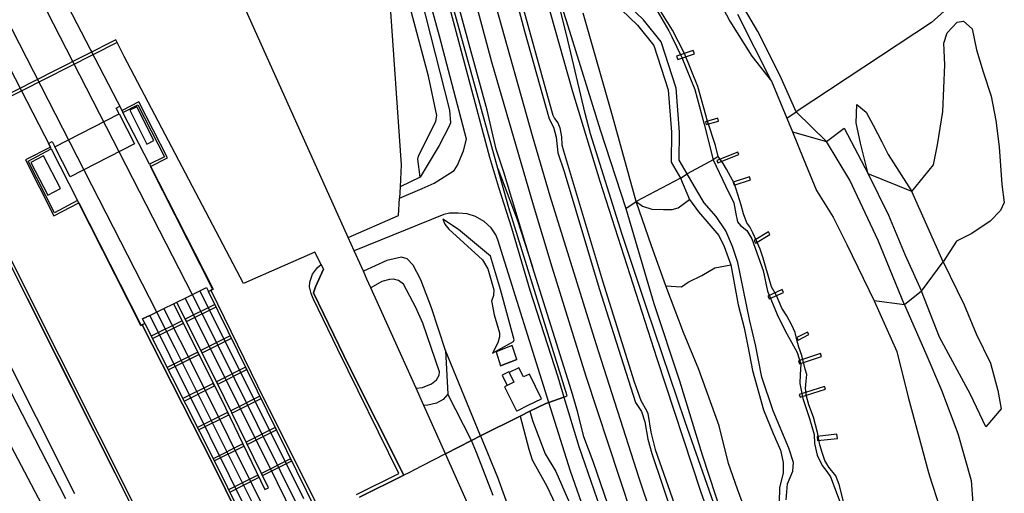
# Model space of a CAD drawing. Header units: metres. Extents: x 102000 to 105000, y 414600 to 420766.
# Tile 39 of 256: x 103069 to 103281, y 415959 to 416061. Entities that reach past the tile are written whole.
import ezdxf

# ---------------------------------------------------------------- set-up
doc = ezdxf.new("R2010")
doc.units = ezdxf.units.M
doc.layers.get('0').update_dxf_attribs({"color": 8})

msp = doc.modelspace()

# ---------------------------------------------------------------- linework, layer by layer
for p, q in [((103127.9, 416040.22), (103041.42, 416232.53)), ((103053.99, 416103.28), (103106.23, 416001.38)), ((103050.76, 416090.94), (103098.56, 415997.62)), ((103154.7, 416089.52), (103170.28, 416031.01)), ((103159.49, 416057.08), (103151.68, 416086.11)), ((103091.11, 416041.03), (103070.42, 416081.1)), ((103170.78, 416051.46), (103162.94, 416080.65)), ((103180.21, 416081.45), (103187.18, 416059.3)), ((103188.26, 416045.09), (103178.76, 416078.78)), ((103188.26, 416045.09), (103178.76, 416078.78)), ((103172.1, 416028.54), (103158.4, 416077.97)), ((103172.1, 416028.54), (103158.4, 416077.97)), ((103173.62, 416073.98), (103177.8, 416058.18)), ((103174.28, 416074.73), (103183.12, 416042.84)), ((103055.07, 416073.12), (103075.68, 416033.16)), ((103157.14, 416048.47), (103150.46, 416073.43)), ((103153.38, 416073.63), (103161.68, 416041.1)), ((103279.58, 416072.75), (103265.54, 416059.99)), ((103148.47, 416068.83), (103151.23, 416029.31)), ((103228.06, 416058.05), (103222.4, 416067.88)), ((103169.8, 416041.14), (103163.25, 416065.07)), ((103179.57, 416035.56), (103171.74, 416063.46)), ((103203.44, 416060.61), (103200.23, 416063.7)), ((103205.93, 416063.4), (103208.94, 416058.22)), ((103220.01, 416064.24), (103222.06, 416060.32)), ((103186.86, 416057.43), (103185.43, 416063.13)), ((103196.81, 416039.92), (103190.44, 416062)), ((103198.75, 416062.76), (103202.18, 416059.47)), ((103209.72, 416058.36), (103206.8, 416062.99)), ((103231.03, 416047.4), (103223.77, 416061.72)), ((103187.18, 416059.3), (103194.11, 416036.85)), ((103202.18, 416059.47), (103205.7, 416055.06)), ((103207.23, 416055.88), (103203.44, 416060.61)), ((103222.06, 416060.32), (103226.82, 416052.79)), ((103265.54, 416059.99), (103236.35, 416040.8)), ((103268.85, 416057.77), (103271.02, 416060.09)), ((103271.02, 416060.09), (103272.42, 416060.33)), ((103272.42, 416060.33), (103274.24, 416058.68)), ((103165.3, 416034.9), (103159.49, 416057.08)), ((103177.8, 416058.18), (103183.11, 416039.27)), ((103190.89, 416040.42), (103186.86, 416057.43)), ((103208.94, 416058.22), (103209.56, 416056.93)), ((103212.31, 416053.35), (103209.72, 416058.36)), ((103232.93, 416048.53), (103228.06, 416058.05)), ((103268.18, 416055.6), (103268.85, 416057.77)), ((103274.24, 416058.68), (103275.22, 416054.11)), ((103090.03, 416055.74), (103053.12, 416036.94)), ((103089.77, 416056.27), (103076.67, 416049.7)), ((103089.77, 416056.27), (103076.67, 416049.7)), ((103090.03, 416055.74), (103089.77, 416056.27)), ((103091.55, 416052.68), (103090.03, 416055.74)), ((103205.7, 416055.06), (103208.8, 416045.52)), ((103210.48, 416045.85), (103207.23, 416055.88)), ((103209.56, 416056.93), (103211.73, 416052.45)), ((103268.36, 416050.9), (103268.18, 416055.6)), ((103214.19, 416053.99), (103210.59, 416052.77)), ((103210.59, 416052.77), (103210.84, 416052.02)), ((103210.84, 416052.02), (103214.44, 416053.24)), ((103215.13, 416046.25), (103212.31, 416053.35)), ((103214.44, 416053.24), (103214.19, 416053.99)), ((103226.82, 416052.79), (103231.03, 416047.4)), ((103275.22, 416054.11), (103276.63, 416049.42)), ((103117.25, 416003.75), (103091.55, 416052.68)), ((103179.73, 416020.67), (103170.78, 416051.46)), ((103211.73, 416052.45), (103214.54, 416045.56)), ((103267.92, 416040.86), (103268.36, 416050.9)), ((103076.67, 416049.7), (103052.21, 416037.24)), ((103076.67, 416049.7), (103052.21, 416037.24)), ((103158.92, 416039.99), (103157.14, 416048.47)), ((103236.35, 416040.8), (103232.93, 416048.53)), ((103276.63, 416049.42), (103278.34, 416044.15)), ((103231.03, 416047.4), (103234.34, 416039.4)), ((103194.09, 416025.72), (103188.26, 416045.09)), ((103194.09, 416025.72), (103188.26, 416045.09)), ((103208.8, 416045.52), (103209.48, 416036.36)), ((103211.18, 416036.41), (103210.48, 416045.85)), ((103214.54, 416045.56), (103216.54, 416038.12)), ((103217.28, 416038.72), (103215.13, 416046.25)), ((103094.76, 416042.89), (103091.11, 416041.03)), ((103091.32, 416040.62), (103094.49, 416042.24)), ((103094.49, 416042.24), (103100.23, 416031.08)), ((103100.89, 416030.87), (103094.76, 416042.89)), ((103183.12, 416042.84), (103183.94, 416040.07)), ((103249.27, 416038.4), (103249.43, 416042.33)), ((103249.43, 416042.33), (103251.45, 416040.72)), ((103278.34, 416044.15), (103279.34, 416038.87)), ((103076.64, 416033.25), (103090.47, 416040.34)), ((103089.84, 416041.58), (103090.62, 416041.97)), ((103090.47, 416040.34), (103089.84, 416041.58)), ((103090.47, 416040.34), (103093.8, 416033.85)), ((103090.62, 416041.97), (103091.32, 416040.62)), ((103097.02, 416029.47), (103091.32, 416040.62)), ((103094.29, 416041.87), (103092.76, 416041.1)), ((103092.76, 416041.1), (103096.45, 416033.78)), ((103097.97, 416034.55), (103094.29, 416041.87)), ((103139.85, 416013.65), (103127.9, 416040.22)), ((103158.71, 416038.72), (103158.92, 416039.99)), ((103161.68, 416041.1), (103161.88, 416038.41)), ((103171.7, 416032.7), (103169.8, 416041.14)), ((103183.94, 416040.07), (103184.31, 416039.36)), ((103192.04, 416036.03), (103190.89, 416040.42)), ((103234.34, 416039.4), (103236.35, 416040.8)), ((103236.35, 416040.8), (103242.86, 416034.39)), ((103251.45, 416040.72), (103252.95, 416037.89)), ((103266.78, 416033.65), (103267.92, 416040.86)), ((103155, 416031.2), (103158.71, 416038.72)), ((103161.88, 416038.41), (103161.59, 416037.67)), ((103183.11, 416039.27), (103184.04, 416037.43)), ((103184.31, 416039.36), (103184.99, 416038.4)), ((103184.99, 416038.4), (103185.42, 416037.33)), ((103201.86, 416021.41), (103196.81, 416039.92)), ((103216.54, 416038.12), (103218.46, 416030.42)), ((103219.46, 416039.39), (103216.81, 416038.62)), ((103216.81, 416038.62), (103216.99, 416038)), ((103216.99, 416038), (103219.64, 416038.77)), ((103218.96, 416033.54), (103217.28, 416038.72)), ((103219.64, 416038.77), (103219.46, 416039.39)), ((103234.34, 416039.4), (103235.53, 416036.47)), ((103250.21, 416034.03), (103249.27, 416038.4)), ((103252.95, 416037.89), (103254.79, 416034.29)), ((103279.34, 416038.87), (103280.08, 416033.24)), ((103052.21, 416037.24), (103076.96, 415988.05)), ((103052.21, 416037.24), (103075.73, 415990.47)), ((103053.12, 416036.94), (103077.46, 415988.29)), ((103161.59, 416037.67), (103159.41, 416033.48)), ((103184.04, 416037.43), (103184.67, 416035.28)), ((103185.42, 416037.33), (103185.79, 416035.37)), ((103198.89, 416014.29), (103192.04, 416036.03)), ((103194.11, 416036.85), (103199.64, 416019.92)), ((103209.48, 416036.36), (103209.41, 416029.9)), ((103211.12, 416030.36), (103211.18, 416036.41)), ((103235.53, 416036.47), (103242.86, 416034.39)), ((103235.53, 416036.47), (103237.85, 416030.75)), ((103242.86, 416034.39), (103246.67, 416037.25)), ((103246.67, 416037.25), (103251.84, 416027.42)), ((103075.27, 416033.96), (103076.03, 416034.39)), ((103075.86, 416032.82), (103075.27, 416033.96)), ((103076.03, 416034.39), (103076.64, 416033.25)), ((103093.8, 416033.85), (103079.97, 416026.75)), ((103096.45, 416033.78), (103097.97, 416034.55)), ((103164.68, 416032.38), (103165.3, 416034.9)), ((103183.36, 416022.61), (103179.57, 416035.56)), ((103184.67, 416035.28), (103184.99, 416031.96)), ((103185.79, 416035.37), (103185.88, 416033.64)), ((103185.88, 416033.64), (103186.19, 416032.39)), ((103247.92, 416026.04), (103242.86, 416034.39)), ((103251.84, 416027.42), (103250.21, 416034.03)), ((103254.79, 416034.29), (103256.18, 416031.55)), ((103265.93, 416029.31), (103266.78, 416033.65)), ((103075.68, 416033.16), (103070.31, 416030.42)), ((103070.87, 416030.13), (103075.86, 416032.82)), ((103075.86, 416032.82), (103081.51, 416021.63)), ((103079.97, 416026.75), (103076.64, 416033.25)), ((103159.41, 416033.48), (103155.34, 416026.65)), ((103163.41, 416029.3), (103164.68, 416032.38)), ((103173.38, 416027.73), (103171.7, 416032.7)), ((103184.99, 416031.96), (103186.39, 416027.91)), ((103186.19, 416032.39), (103194.64, 416004.35)), ((103219.55, 416031.13), (103218.96, 416033.54)), ((103223.79, 416032.09), (103219.24, 416030.29)), ((103219.45, 416029.78), (103223.99, 416031.59)), ((103223.99, 416031.59), (103223.79, 416032.09)), ((103256.18, 416031.55), (103261.28, 416023.57)), ((103280.08, 416033.24), (103280.64, 416025.11)), ((103070.31, 416030.42), (103076.39, 416018.37)), ((103076.55, 416018.99), (103070.87, 416030.13)), ((103074.18, 416031.29), (103071.46, 416029.86)), ((103071.46, 416029.86), (103075.15, 416022.82)), ((103077.88, 416024.25), (103074.18, 416031.29)), ((103100.23, 416031.08), (103097.02, 416029.47)), ((103097.02, 416029.47), (103110.74, 416002.55)), ((103097.24, 416029.01), (103100.89, 416030.87)), ((103154.82, 416030.56), (103155, 416031.2)), ((103155.34, 416026.65), (103154.82, 416030.56)), ((103170.28, 416031.01), (103172.19, 416024.55)), ((103209.41, 416029.9), (103211.42, 416026.5)), ((103212.88, 416027.37), (103211.12, 416030.36)), ((103218.46, 416030.42), (103212.88, 416027.37)), ((103219.55, 416031.13), (103218.46, 416030.42)), ((103218.46, 416030.42), (103221.16, 416024.79)), ((103219.24, 416030.29), (103219.45, 416029.78)), ((103220.61, 416029.66), (103219.55, 416031.13)), ((103221.36, 416028.43), (103220.61, 416029.66)), ((103237.85, 416030.75), (103240.74, 416023.83)), ((103110.6, 416002.64), (103097.24, 416029.01)), ((103151.23, 416029.31), (103151, 416024.63)), ((103158.38, 416025.38), (103162.65, 416028.13)), ((103162.65, 416028.13), (103163.41, 416029.3)), ((103172.1, 416028.54), (103176.24, 416017.54)), ((103174.46, 416020.05), (103172.1, 416028.54)), ((103174.46, 416020.05), (103172.1, 416028.54)), ((103179.51, 416007.32), (103173.38, 416027.73)), ((103186.39, 416027.91), (103193.94, 416002.67)), ((103211.42, 416026.5), (103212.88, 416027.37)), ((103214.95, 416023.83), (103212.88, 416027.37)), ((103223.05, 416025.24), (103221.36, 416028.43)), ((103261.28, 416023.57), (103251.84, 416027.42)), ((103251.84, 416027.42), (103256.24, 416018.51)), ((103261.28, 416023.57), (103265.93, 416029.31)), ((103155.34, 416026.65), (103151, 416024.63)), ((103155.77, 416024.24), (103158.38, 416025.38)), ((103206.41, 415987.51), (103194.09, 416025.72)), ((103206.41, 415987.51), (103194.09, 416025.72)), ((103211.42, 416026.5), (103201.86, 416021.41)), ((103211.42, 416026.5), (103213.35, 416021.87)), ((103226.29, 416026.78), (103222.78, 416025.6)), ((103222.78, 416025.6), (103222.99, 416024.95)), ((103222.99, 416024.95), (103226.51, 416026.12)), ((103224.52, 416020.63), (103223.05, 416025.24)), ((103226.51, 416026.12), (103226.29, 416026.78)), ((103254.04, 416013.06), (103247.92, 416026.04)), ((103075.15, 416022.82), (103077.88, 416024.25)), ((103151, 416024.63), (103150.88, 416022.13)), ((103150.88, 416022.13), (103155.77, 416024.24)), ((103172.19, 416024.55), (103175.04, 416015.77)), ((103216.55, 416021.14), (103214.95, 416023.83)), ((103221.16, 416024.79), (103222.95, 416021.14)), ((103240.74, 416023.83), (103244.29, 416018.09)), ((103268.05, 416008.45), (103261.28, 416023.57)), ((103280.64, 416025.11), (103281.19, 416021.19)), ((103076.39, 416018.37), (103081.83, 416021.14)), ((103081.51, 416021.63), (103076.55, 416018.99)), ((103095.14, 415994.69), (103081.51, 416021.63)), ((103081.83, 416021.14), (103095.16, 415994.85)), ((103150.7, 416018.4), (103150.88, 416022.13)), ((103193.24, 415990.73), (103183.36, 416022.61)), ((103199.64, 416019.92), (103201.86, 416021.41)), ((103201.86, 416021.41), (103203.21, 416020.45)), ((103205.18, 416011.89), (103201.86, 416021.41)), ((103210.93, 416020.06), (103213.35, 416021.87)), ((103213.35, 416021.87), (103215.3, 416019.2)), ((103219.11, 416018.21), (103216.55, 416021.14)), ((103222.95, 416021.14), (103223.35, 416018.8)), ((103281.19, 416021.19), (103280.35, 416019.5)), ((103161.66, 416018.9), (103160.47, 416018.66)), ((103163.52, 416018.95), (103161.66, 416018.9)), ((103165.49, 416018.76), (103163.52, 416018.95)), ((103167.3, 416018.18), (103165.49, 416018.76)), ((103187.04, 415979.55), (103174.46, 416020.05)), ((103187.04, 415979.55), (103174.46, 416020.05)), ((103183.76, 416007.3), (103179.73, 416020.67)), ((103199.64, 416019.92), (103205.68, 415999.48)), ((103203.21, 416020.45), (103205.27, 416019.77)), ((103205.27, 416019.77), (103207.76, 416019.68)), ((103207.76, 416019.68), (103209.61, 416019.68)), ((103209.61, 416019.68), (103210.93, 416020.06)), ((103215.3, 416019.2), (103217.55, 416016.6)), ((103223.35, 416018.8), (103223.69, 416017.02)), ((103224.99, 416018.81), (103224.52, 416020.63)), ((103225.7, 416016.85), (103224.99, 416018.81)), ((103280.35, 416019.5), (103278.17, 416017.18)), ((103139.85, 416013.65), (103150.7, 416018.4)), ((103160.47, 416018.66), (103141.12, 416010.83)), ((103163.57, 416015.38), (103160.24, 416017.66)), ((103160.24, 416017.66), (103160.64, 416016.52)), ((103169.15, 416017.12), (103167.3, 416018.18)), ((103170.61, 416015.79), (103169.15, 416017.12)), ((103176.24, 416017.54), (103179.51, 416007.32)), ((103221.23, 416015.14), (103219.11, 416018.21)), ((103223.69, 416017.02), (103224.39, 416016.26)), ((103226.34, 416015.95), (103225.7, 416016.85)), ((103244.29, 416018.09), (103247.27, 416012.17)), ((103256.24, 416018.51), (103259.8, 416009.85)), ((103278.17, 416017.18), (103274.19, 416014.56)), ((103048.73, 416016.07), (103078.96, 415957.4)), ((103160.64, 416016.52), (103161.54, 416015.44)), ((103161.54, 416015.44), (103168.78, 416008.87)), ((103170.49, 416009.63), (103163.57, 416015.38)), ((103171.61, 416014.28), (103170.61, 416015.79)), ((103175.04, 416015.77), (103178.96, 416002.34)), ((103217.55, 416016.6), (103219.71, 416014.11)), ((103222.62, 416011.77), (103221.23, 416015.14)), ((103224.39, 416016.26), (103225.7, 416015.17)), ((103225.7, 416015.17), (103226.79, 416013.4)), ((103227.04, 416014.71), (103226.34, 416015.95)), ((103227.8, 416012.93), (103227.04, 416014.71)), ((103230.36, 416014.87), (103227.28, 416013.01)), ((103230.68, 416014.33), (103230.36, 416014.87)), ((103274.19, 416014.56), (103270.88, 416012.87)), ((103141.12, 416010.83), (103139.85, 416013.65)), ((103172.1, 416013.18), (103171.61, 416014.28)), ((103183.07, 415978.14), (103172.1, 416013.18)), ((103204.15, 415998.36), (103198.89, 416014.29)), ((103219.71, 416014.11), (103220.86, 416011.71)), ((103226.79, 416013.4), (103229.22, 416006.53)), ((103227.28, 416013.01), (103227.6, 416012.48)), ((103227.6, 416012.48), (103230.68, 416014.33)), ((103228.6, 416011.14), (103227.8, 416012.93)), ((103259.71, 415999.14), (103254.04, 416013.06)), ((103270.88, 416012.87), (103268.05, 416008.45)), ((103132.68, 416010.51), (103120.38, 416005.12)), ((103134.01, 416007.87), (103132.68, 416010.51)), ((103134.01, 416007.87), (103132.68, 416010.51)), ((103143.1, 416006.41), (103141.12, 416010.83)), ((103208.25, 416003.23), (103205.18, 416011.89)), ((103220.86, 416011.71), (103222.24, 416007.79)), ((103223.77, 416008.32), (103222.62, 416011.77)), ((103229.25, 416009.22), (103228.6, 416011.14)), ((103247.27, 416012.17), (103253.17, 415999.99)), ((103148.13, 416008.69), (103143.1, 416006.41)), ((103151.3, 416009.42), (103148.13, 416008.69)), ((103152.56, 416009.09), (103151.3, 416009.42)), ((103153.81, 416007.69), (103152.56, 416009.09)), ((103168.78, 416008.87), (103169.92, 416006.93)), ((103172.62, 416002.45), (103170.49, 416009.63)), ((103226.31, 415995.97), (103223.77, 416008.32)), ((103229.85, 416007.21), (103229.25, 416009.22)), ((103259.8, 416009.85), (103263.36, 416002.1)), ((103263.36, 416002.1), (103268.05, 416008.45)), ((103268.05, 416008.45), (103272.51, 415999.13)), ((103132.13, 416005.76), (103133.19, 416007.22)), ((103134.54, 416006.84), (103132.79, 416003.05)), ((103132.79, 416003.05), (103134.54, 416006.84)), ((103133.19, 416007.22), (103134.01, 416007.87)), ((103134.01, 416007.87), (103134.54, 416006.84)), ((103134.54, 416006.84), (103134.01, 416007.87)), ((103143.87, 416004.7), (103143.1, 416006.41)), ((103155.51, 416004.53), (103153.81, 416007.69)), ((103169.92, 416006.93), (103171.24, 416002.43)), ((103187.98, 415980.61), (103179.51, 416007.32)), ((103191.13, 415983.71), (103183.76, 416007.3)), ((103216.04, 416005.52), (103218.8, 416007.17)), ((103218.8, 416007.17), (103222.24, 416007.79)), ((103222.24, 416007.79), (103223.88, 415999.17)), ((103229.22, 416006.53), (103230.18, 416002.14)), ((103230.39, 416005.25), (103229.85, 416007.21)), ((103120.38, 416005.12), (103117.25, 416003.75)), ((103131.49, 416003.03), (103131.59, 416004.07)), ((103131.59, 416004.07), (103132.13, 416005.76)), ((103144.71, 416002.83), (103143.87, 416004.7)), ((103147.09, 416004.21), (103144.71, 416002.83)), ((103148.73, 416004.62), (103147.09, 416004.21)), ((103149.6, 416004.72), (103148.73, 416004.62)), ((103150.66, 416004.42), (103149.6, 416004.72)), ((103151.72, 416003.59), (103150.66, 416004.42)), ((103157.81, 415998.49), (103155.51, 416004.53)), ((103194.64, 416004.35), (103201.48, 415982.54)), ((103211.63, 416003.03), (103213.05, 416004.04)), ((103213.05, 416004.04), (103216.04, 416005.52)), ((103231.05, 416003.02), (103230.39, 416005.25)), ((103104.68, 416000.62), (103107.88, 416002.18)), ((103104.68, 416000.62), (103107.88, 416002.18)), ((103107.88, 416002.18), (103109.32, 416002.89)), ((103107.88, 416002.18), (103109.32, 416002.89)), ((103107.88, 416002.18), (103130.19, 415957.39)), ((103109.32, 416002.89), (103109.74, 416002.04)), ((103109.32, 416002.89), (103109.74, 416002.04)), ((103109.74, 416002.04), (103110.74, 416002.55)), ((103109.74, 416002.04), (103110.26, 416002.3)), ((103130.83, 415959.1), (103109.74, 416002.04)), ((103110.74, 416002.55), (103110.26, 416002.3)), ((103110.26, 416002.3), (103121.74, 415978.75)), ((103110.26, 416002.3), (103121.74, 415978.75)), ((103110.67, 416002.68), (103110.6, 416002.64)), ((103110.74, 416002.55), (103110.67, 416002.68)), ((103131.87, 416001.58), (103131.49, 416003.03)), ((103132.79, 416003.05), (103132.37, 416001.73)), ((103132.37, 416001.73), (103132.79, 416003.05)), ((103154.45, 415981.17), (103144.71, 416002.83)), ((103154.42, 415998.6), (103151.72, 416003.59)), ((103171.24, 416002.43), (103171.17, 416001.16)), ((103175.62, 415991.59), (103172.62, 416002.45)), ((103178.96, 416002.34), (103184.98, 415983.61)), ((103193.94, 416002.67), (103201.76, 415978.13)), ((103212.1, 415993.22), (103208.25, 416003.23)), ((103208.25, 416003.23), (103211.63, 416003.03)), ((103230.18, 416002.14), (103232.28, 415997.08)), ((103233.37, 416002.45), (103230.23, 416001.02)), ((103230.5, 416000.42), (103233.64, 416001.85)), ((103232.11, 416001.17), (103231.05, 416003.02)), ((103233.64, 416001.85), (103233.37, 416002.45)), ((103263.36, 416002.1), (103259.71, 415999.14)), ((103267.2, 415992.16), (103263.36, 416002.1)), ((103102.22, 415999.41), (103102.9, 415999.75)), ((103102.22, 415999.41), (103102.9, 415999.75)), ((103102.9, 415999.75), (103104.68, 416000.62)), ((103102.9, 415999.75), (103104.68, 416000.62)), ((103113.19, 415979.1), (103102.9, 415999.75)), ((103104.68, 416000.62), (103124.51, 415960.9)), ((103106.23, 416001.38), (103110.47, 415993.09)), ((103132.31, 416000.52), (103131.87, 416001.58)), ((103137.62, 415989.56), (103132.31, 416000.52)), ((103132.37, 416001.73), (103140.01, 415986.02)), ((103140.01, 415986.02), (103132.37, 416001.73)), ((103171.17, 416001.16), (103170.74, 415999.95)), ((103170.74, 415999.95), (103170.79, 415999.7)), ((103170.79, 415999.7), (103171.32, 415996.98)), ((103230.23, 416001.02), (103230.5, 416000.42)), ((103233.29, 415998.43), (103232.11, 416001.17)), ((103259.71, 415999.14), (103253.17, 415999.99)), ((103253.17, 415999.99), (103258.07, 415989.08)), ((103061.04, 415997.92), (103080.87, 415958.49)), ((103097.07, 415996.89), (103100.12, 415998.39)), ((103097.07, 415996.89), (103100.12, 415998.39)), ((103098.56, 415997.62), (103102.59, 415989.75)), ((103100.12, 415998.39), (103102.22, 415999.41)), ((103100.12, 415998.39), (103102.22, 415999.41)), ((103107.12, 415984.61), (103100.12, 415998.39)), ((103102.22, 415999.41), (103112.46, 415978.87)), ((103111.1, 415999.26), (103104.73, 415996.07)), ((103105, 415995.54), (103111.37, 415998.73)), ((103111.37, 415998.73), (103111.1, 415999.26)), ((103155.9, 415995.22), (103154.42, 415998.6)), ((103160.79, 415989.31), (103157.81, 415998.49)), ((103212.44, 415973.94), (103204.15, 415998.36)), ((103205.68, 415999.48), (103211.25, 415982.8)), ((103223.88, 415999.17), (103225.15, 415994.19)), ((103234.36, 415996.79), (103233.29, 415998.43)), ((103259.71, 415999.14), (103264.29, 415988.65)), ((103272.51, 415999.13), (103275.1, 415992.88)), ((103095.52, 415996.14), (103097.07, 415996.89)), ((103097.07, 415996.89), (103095.52, 415996.14)), ((103096.03, 415995.14), (103095.52, 415996.14)), ((103095.52, 415996.14), (103096.03, 415995.14)), ((103097.07, 415996.89), (103129.06, 415932.41)), ((103104.05, 415995.73), (103097.41, 415992.4)), ((103104.32, 415995.2), (103104.05, 415995.73)), ((103104.73, 415996.07), (103105, 415995.54)), ((103171.32, 415996.98), (103172.41, 415993.1)), ((103227.62, 415990.53), (103226.31, 415995.97)), ((103232.28, 415997.08), (103234.05, 415993.43)), ((103235.42, 415994.81), (103234.36, 415996.79)), ((103095.16, 415994.85), (103095.08, 415994.81)), ((103095.08, 415994.81), (103095.14, 415994.69)), ((103095.14, 415994.69), (103096.03, 415995.14)), ((103095.46, 415994.85), (103095.14, 415994.69)), ((103096.03, 415995.14), (103095.46, 415994.85)), ((103095.46, 415994.85), (103110.58, 415965)), ((103110.58, 415965), (103095.46, 415994.85)), ((103096.03, 415995.14), (103110.74, 415966.03)), ((103097.68, 415991.88), (103104.32, 415995.2)), ((103159.54, 415984.71), (103155.9, 415995.22)), ((103225.15, 415994.19), (103225.93, 415990.22)), ((103234.05, 415993.43), (103235.36, 415991.12)), ((103236.1, 415993.18), (103235.42, 415994.81)), ((103238.76, 415993.3), (103236.52, 415992.1)), ((103239.05, 415992.76), (103238.76, 415993.3)), ((103097.41, 415992.4), (103097.68, 415991.88)), ((103114.43, 415992.5), (103108.1, 415989.32)), ((103108.36, 415988.8), (103114.69, 415991.97)), ((103110.47, 415993.09), (103130.26, 415953.11)), ((103114.69, 415991.97), (103114.43, 415992.5)), ((103170.95, 415988.77), (103175.47, 415991.25)), ((103172.41, 415992.25), (103172.05, 415990.96)), ((103172.41, 415993.1), (103172.41, 415992.25)), ((103175.47, 415991.25), (103175.62, 415991.59)), ((103215.39, 415985.24), (103212.1, 415993.22)), ((103236.49, 415991.62), (103236.1, 415993.18)), ((103236.91, 415990.05), (103236.49, 415991.62)), ((103236.52, 415992.1), (103236.81, 415991.56)), ((103236.81, 415991.56), (103239.05, 415992.76)), ((103273.91, 415979.82), (103267.2, 415992.16)), ((103275.1, 415992.88), (103278.22, 415986.62)), ((103075.73, 415990.47), (103102.09, 415938.01)), ((103102.59, 415989.75), (103121.41, 415952.04)), ((103108.1, 415989.32), (103108.36, 415988.8)), ((103150.77, 415962.79), (103137.62, 415989.56)), ((103160.79, 415989.31), (103161.31, 415979.89)), ((103168.37, 415970.89), (103160.79, 415989.31)), ((103172.05, 415990.96), (103170.95, 415988.77)), ((103175.14, 415990.41), (103171.71, 415989.02)), ((103176.17, 415987.4), (103175.14, 415990.41)), ((103202.54, 415961.78), (103193.24, 415990.73)), ((103225.93, 415990.22), (103226.93, 415985.01)), ((103228.93, 415983.57), (103227.62, 415990.53)), ((103235.36, 415991.12), (103236.56, 415988.9)), ((103237.58, 415988.26), (103236.91, 415990.05)), ((103258.07, 415989.08), (103260.49, 415979.24)), ((103057.33, 415987.32), (103074.48, 415954.83)), ((103076.96, 415988.05), (103102.09, 415938.01)), ((103077.46, 415988.29), (103102.51, 415938.58)), ((103107.42, 415988.98), (103100.81, 415985.67)), ((103101.08, 415985.15), (103107.68, 415988.46)), ((103107.68, 415988.46), (103107.42, 415988.98)), ((103171.71, 415989.02), (103172.64, 415986.04)), ((103176.17, 415987.4), (103172.64, 415986.04)), ((103172.64, 415986.04), (103176.17, 415987.4)), ((103215.82, 415958.92), (103206.41, 415987.51)), ((103215.82, 415958.92), (103206.41, 415987.51)), ((103236.56, 415988.9), (103237.37, 415986.39)), ((103241.57, 415988.7), (103236.82, 415987.12)), ((103236.82, 415987.12), (103237.04, 415986.44)), ((103237.04, 415986.44), (103241.8, 415988.02)), ((103238.26, 415985.27), (103237.58, 415988.26)), ((103241.8, 415988.02), (103241.57, 415988.7)), ((103264.29, 415988.65), (103267.67, 415980.79)), ((103100.81, 415985.67), (103101.08, 415985.15)), ((103117.74, 415985.73), (103111.46, 415982.58)), ((103111.72, 415982.06), (103118, 415985.21)), ((103118, 415985.21), (103117.74, 415985.73)), ((103140.01, 415986.02), (103151.86, 415962.46)), ((103151.86, 415962.46), (103140.01, 415986.02)), ((103176.58, 415985.59), (103174.53, 415984.58)), ((103177.6, 415983.61), (103176.58, 415985.59)), ((103219.73, 415973.05), (103215.39, 415985.24)), ((103226.93, 415985.01), (103229.32, 415976.5)), ((103237.37, 415986.39), (103237.2, 415984.17)), ((103238.64, 415984.12), (103238.26, 415985.27)), ((103278.22, 415986.62), (103279.83, 415980.73)), ((103121.08, 415956.54), (103107.12, 415984.61)), ((103157.78, 415982.13), (103158.83, 415983)), ((103158.83, 415983), (103159.41, 415983.99)), ((103159.41, 415983.99), (103159.54, 415984.71)), ((103174.46, 415984.72), (103173.02, 415983.97)), ((103173.02, 415983.97), (103174.08, 415981.77)), ((103174.53, 415984.58), (103174.46, 415984.72)), ((103174.53, 415984.58), (103175.54, 415982.47)), ((103178.91, 415984.25), (103177.6, 415983.61)), ((103181.5, 415978.91), (103178.91, 415984.25)), ((103184.98, 415983.61), (103186.3, 415979.29)), ((103198.33, 415961.72), (103191.13, 415983.71)), ((103211.25, 415982.8), (103216.07, 415966.8)), ((103231.4, 415976.34), (103228.93, 415983.57)), ((103237.2, 415984.17), (103237.17, 415982.18)), ((103238.49, 415982.68), (103238.64, 415984.12)), ((103110.78, 415982.24), (103104.21, 415978.95)), ((103104.47, 415978.43), (103111.04, 415981.72)), ((103111.04, 415981.72), (103110.78, 415982.24)), ((103111.46, 415982.58), (103111.72, 415982.06)), ((103154.45, 415981.17), (103155.88, 415981.35)), ((103156.13, 415977.43), (103154.45, 415981.17)), ((103155.88, 415981.35), (103157.78, 415982.13)), ((103174.08, 415981.77), (103173.54, 415981.5)), ((103173.54, 415981.5), (103176.07, 415976.28)), ((103175.54, 415982.47), (103174.08, 415981.77)), ((103189.32, 415975.97), (103187.98, 415980.61)), ((103201.48, 415982.54), (103202.88, 415978.53)), ((103242.46, 415981.55), (103237.02, 415979.83)), ((103237.17, 415982.18), (103237.78, 415978.94)), ((103237.2, 415979.26), (103242.64, 415980.98)), ((103238.35, 415981.11), (103238.49, 415982.68)), ((103238.58, 415979.46), (103238.35, 415981.11)), ((103242.64, 415980.98), (103242.46, 415981.55)), ((103267.67, 415980.79), (103271.21, 415971.41)), ((103279.83, 415980.73), (103280.51, 415976.73)), ((103104.21, 415978.95), (103104.47, 415978.43)), ((103112.46, 415978.87), (103121.91, 415959.34)), ((103122.66, 415959.7), (103113.19, 415979.1)), ((103120.81, 415979.46), (103114.55, 415976.32)), ((103114.8, 415975.81), (103121.06, 415978.95)), ((103121.06, 415978.95), (103120.81, 415979.46)), ((103121.74, 415978.75), (103133.89, 415954.51)), ((103121.74, 415978.75), (103133.89, 415954.51)), ((103160.3, 415978.73), (103158.89, 415977.98)), ((103161.31, 415979.89), (103160.3, 415978.73)), ((103166.4, 415969.89), (103161.31, 415979.89)), ((103178.6, 415977.5), (103181.5, 415978.91)), ((103186.3, 415979.29), (103183.07, 415978.14)), ((103183.07, 415978.14), (103186.3, 415979.29)), ((103186.3, 415979.29), (103187.04, 415979.55)), ((103186.3, 415979.29), (103187.04, 415979.55)), ((103186.3, 415979.29), (103189.54, 415968.64)), ((103202.88, 415978.53), (103204.07, 415976.42)), ((103237.02, 415979.83), (103237.2, 415979.26)), ((103237.78, 415978.94), (103239.24, 415974.63)), ((103239.07, 415977.61), (103238.58, 415979.46)), ((103260.49, 415979.24), (103262.64, 415971.31)), ((103277.24, 415972.87), (103273.91, 415979.82)), ((103157.03, 415977.54), (103156.13, 415977.43)), ((103160.81, 415967.04), (103156.13, 415977.43)), ((103158.89, 415977.98), (103157.03, 415977.54)), ((103176.07, 415976.28), (103176.37, 415976.42)), ((103176.37, 415976.42), (103178.6, 415977.5)), ((103182.45, 415977.92), (103178.97, 415976.21)), ((103178.97, 415976.21), (103182.45, 415977.92)), ((103183.07, 415978.14), (103182.45, 415977.92)), ((103182.45, 415977.92), (103183.07, 415978.14)), ((103187.72, 415963.31), (103183.07, 415978.14)), ((103201.76, 415978.13), (103203.03, 415976.16)), ((103204.07, 415976.42), (103204.37, 415975.71)), ((103229.32, 415976.5), (103231.36, 415971.43)), ((103234.79, 415968.24), (103231.4, 415976.34)), ((103240.06, 415974.93), (103239.07, 415977.61)), ((103280.51, 415976.73), (103277.24, 415972.87)), ((103113.86, 415975.98), (103107.36, 415972.72)), ((103107.61, 415972.21), (103114.11, 415975.47)), ((103114.11, 415975.47), (103113.86, 415975.98)), ((103114.55, 415976.32), (103114.8, 415975.81)), ((103176.86, 415975.19), (103168.37, 415970.89)), ((103168.37, 415970.89), (103176.86, 415975.19)), ((103178.97, 415976.21), (103176.86, 415975.19)), ((103176.86, 415975.19), (103178.97, 415976.21)), ((103176.86, 415975.19), (103178.72, 415968.05)), ((103178.97, 415976.21), (103179.52, 415974.22)), ((103179.52, 415974.22), (103182.24, 415967.02)), ((103190.58, 415970.7), (103189.32, 415975.97)), ((103203.03, 415976.16), (103203.74, 415973.93)), ((103204.37, 415975.71), (103205.03, 415971.72)), ((103239.24, 415974.63), (103240.24, 415971.2)), ((103240.98, 415971.64), (103240.06, 415974.93)), ((103107.36, 415972.72), (103107.61, 415972.21)), ((103124.12, 415972.7), (103117.85, 415969.56)), ((103118.09, 415969.07), (103124.36, 415972.21)), ((103124.36, 415972.21), (103124.12, 415972.7)), ((103203.74, 415973.93), (103204.4, 415970.22)), ((103222.65, 415944.86), (103212.44, 415973.94)), ((103221.78, 415964.97), (103219.73, 415973.05)), ((103168.37, 415970.89), (103166.4, 415969.89)), ((103166.4, 415969.89), (103168.37, 415970.89)), ((103168.37, 415970.89), (103172.04, 415962.02)), ((103192.58, 415965.41), (103190.58, 415970.7)), ((103204.4, 415970.22), (103205.28, 415967.11)), ((103205.03, 415971.72), (103206, 415968)), ((103231.36, 415971.43), (103232.94, 415967.81)), ((103240.24, 415971.2), (103240.27, 415969.25)), ((103245.14, 415971.27), (103240.85, 415970.79)), ((103240.85, 415970.79), (103240.95, 415969.9)), ((103240.95, 415969.9), (103245.24, 415970.38)), ((103241.45, 415968.97), (103240.98, 415971.64)), ((103245.24, 415970.38), (103245.14, 415971.27)), ((103262.64, 415971.31), (103264.84, 415963.01)), ((103271.21, 415971.41), (103274.05, 415961.3)), ((103117.14, 415969.2), (103110.75, 415966)), ((103110.99, 415965.52), (103117.38, 415968.71)), ((103117.38, 415968.71), (103117.14, 415969.2)), ((103117.85, 415969.56), (103118.09, 415969.07)), ((103166.4, 415969.89), (103160.81, 415967.04)), ((103160.81, 415967.04), (103166.4, 415969.89)), ((103167.48, 415967.31), (103166.4, 415969.89)), ((103178.72, 415968.05), (103179.49, 415965.72)), ((103189.54, 415968.64), (103195.13, 415952.45)), ((103206, 415968), (103213.32, 415946.99)), ((103235.8, 415965.17), (103234.79, 415968.24)), ((103240.27, 415969.25), (103240.85, 415966.76)), ((103241.98, 415967.36), (103241.45, 415968.97)), ((103110.74, 415966.03), (103127.69, 415931.79)), ((103110.75, 415966), (103110.99, 415965.52)), ((103127.43, 415965.98), (103121.13, 415962.83)), ((103127.67, 415965.5), (103127.43, 415965.98)), ((103160.81, 415967.04), (103155.63, 415964.39)), ((103168.65, 415949.59), (103160.81, 415967.04)), ((103171.1, 415958.07), (103167.48, 415967.31)), ((103179.49, 415965.72), (103182.66, 415960.04)), ((103182.24, 415967.02), (103184.57, 415963.25)), ((103205.28, 415967.11), (103211.67, 415947.97)), ((103216.07, 415966.8), (103222.48, 415947.4)), ((103232.94, 415967.81), (103233.54, 415965.15)), ((103240.85, 415966.76), (103241.94, 415964.5)), ((103242.51, 415965.62), (103241.98, 415967.36)), ((103110.58, 415965), (103119.23, 415947.58)), ((103119.23, 415947.58), (103110.58, 415965)), ((103121.37, 415962.35), (103127.67, 415965.5)), ((103155.63, 415964.39), (103152.87, 415962.98)), ((103211.37, 415911.24), (103192.58, 415965.41)), ((103223.68, 415959.42), (103221.78, 415964.97)), ((103233.54, 415965.15), (103233.54, 415962.87)), ((103235.61, 415963.32), (103235.8, 415965.17)), ((103241.94, 415964.5), (103242.96, 415963.27)), ((103243.4, 415964.15), (103242.51, 415965.62)), ((103244.92, 415962.28), (103243.4, 415964.15)), ((103120.4, 415962.46), (103114.08, 415959.29)), ((103114.31, 415958.81), (103120.64, 415961.98)), ((103120.64, 415961.98), (103120.4, 415962.46)), ((103121.13, 415962.83), (103121.37, 415962.35)), ((103141.63, 415958.31), (103150.77, 415962.79)), ((103151.86, 415962.46), (103142.29, 415957.73)), ((103142.29, 415957.73), (103151.86, 415962.46)), ((103152.87, 415962.98), (103151.86, 415962.46)), ((103172.04, 415962.02), (103178, 415945.22)), ((103184.57, 415963.25), (103190.7, 415949.14)), ((103217.29, 415879.42), (103187.72, 415963.31)), ((103205.6, 415939.91), (103198.33, 415961.72)), ((103210.35, 415938.61), (103202.54, 415961.78)), ((103233.54, 415962.87), (103232.78, 415959.81)), ((103234.47, 415960.6), (103235.61, 415963.32)), ((103242.96, 415963.27), (103243.77, 415962.08)), ((103243.77, 415962.08), (103247.49, 415952.06)), ((103245.65, 415960.4), (103244.92, 415962.28)), ((103264.84, 415963.01), (103265.52, 415960.95)), ((103121.91, 415959.34), (103122.66, 415959.7)), ((103124.51, 415960.9), (103136.8, 415935.86)), ((103182.66, 415960.04), (103185.1, 415954.89)), ((103225.23, 415955.32), (103223.68, 415959.42)), ((103232.78, 415959.81), (103232.72, 415956.58)), ((103234.19, 415957.12), (103234.47, 415960.6)), ((103246.7, 415956.17), (103245.65, 415960.4)), ((103265.52, 415960.95), (103266.9, 415956.75)), ((103274.05, 415961.3), (103274.41, 415956.44)), ((103114.08, 415959.29), (103114.31, 415958.81)), ((103137.78, 415945.28), (103130.83, 415959.1)), ((103265.19, 415822.4), (103215.82, 415958.92)), ((103265.19, 415822.4), (103215.82, 415958.92))]:
    msp.add_line(p, q)

doc.saveas('drawing.dxf')
